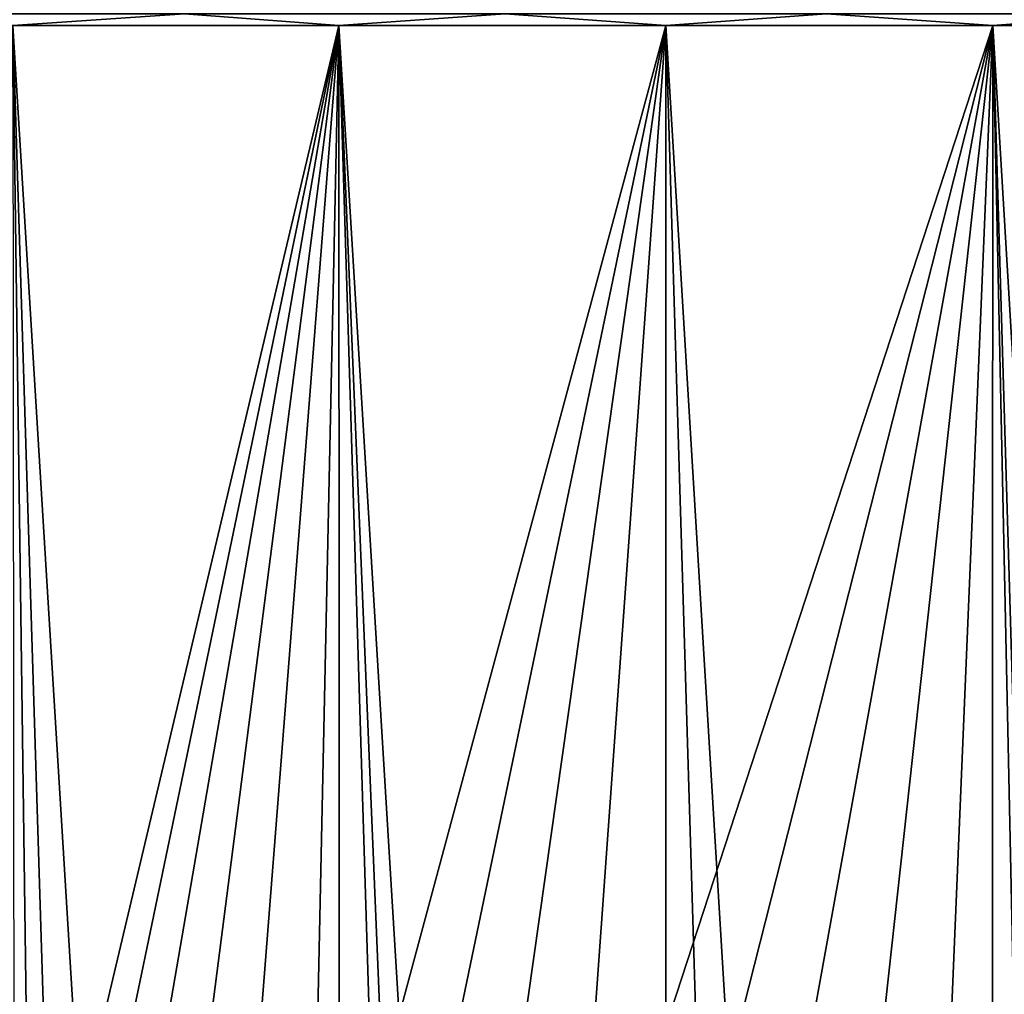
# Model space of a CAD drawing. Header units: metres. Extents: x -105 to 105, y -72 to 59.
# Tile 203 of 256: x -2.55 to 1.33, y -52.47 to -48.63. Entities that reach past the tile are written whole.
import ezdxf

# ---------------------------------------------------------------- set-up
doc = ezdxf.new("R2010")
doc.units = ezdxf.units.M
doc.layers.add('solid_509431_AD150_SW0001', color=7, linetype='CONTINUOUS')

msp = doc.modelspace()

# ---------------------------------------------------------------- linework, layer by layer
at = {"layer": 'solid_509431_AD150_SW0001'}
for points in [[(-3.15832, -48.605774, 16.526157), (-2.574887, -48.652618, 16.602757), (-1.898837, -48.605774, 16.665556)], [(-1.898837, -48.605774, -29.165556), (-2.574887, -48.652618, -29.102757), (-3.15832, -48.605774, -29.026157)], [(-1.898837, -48.605774, 16.665556), (-2.574887, -48.652618, 16.602757), (-1.289472, -48.652618, 16.71118)], [(-1.898837, -48.605774, -29.165556), (-1.289472, -48.652618, -29.21118), (-2.574887, -48.652618, -29.102757)], [(-1.898837, -48.605774, 16.665556), (-1.289472, -48.652618, 16.71118), (-0.633587, -48.605774, 16.735361)], [(-0.633587, -48.605774, -29.235361), (-1.289472, -48.652618, -29.21118), (-1.898837, -48.605774, -29.165556)], [(-0.633587, -48.605774, 16.735361), (-1.289472, -48.652618, 16.71118), (0, -48.652618, 16.747358)], [(-0.633587, -48.605774, -29.235361), (0, -48.652618, -29.247358), (-1.289472, -48.652618, -29.21118)], [(-0.633587, -48.605774, 16.735361), (0, -48.652618, 16.747358), (0.633587, -48.605774, 16.735361)], [(0.633587, -48.605774, -29.235361), (0, -48.652618, -29.247358), (-0.633587, -48.605774, -29.235361)], [(0.633587, -48.605774, 16.735361), (0, -48.652618, 16.747358), (1.289472, -48.652618, 16.71118)], [(0.633587, -48.605774, -29.235361), (1.289472, -48.652618, -29.21118), (0, -48.652618, -29.247358)], [(0.633587, -48.605774, 16.735361), (1.289472, -48.652618, 16.71118), (1.898837, -48.605774, 16.665556)], [(1.898837, -48.605774, -29.165556), (1.289472, -48.652618, -29.21118), (0.633587, -48.605774, -29.235361)], [(1.898837, -48.605774, 16.665556), (1.289472, -48.652618, 16.71118), (2.574887, -48.652618, 16.602757)], [(1.898837, -48.605774, -29.165556), (2.574887, -48.652618, -29.102757), (1.289472, -48.652618, -29.21118)], [(-2.505016, -53.779396, -29.065516), (-2.678033, -54.008629, -29.043835), (-2.574887, -48.652618, -29.102757)], [(-1.279932, -69.7966, 16.526905), (-1.289472, -48.652618, 16.71118), (-2.574887, -48.652618, 16.602757)], [(-1.918291, -69.795532, 16.482052), (-1.279932, -69.7966, 16.526905), (-2.574887, -48.652618, 16.602757)], [(-2.555138, -69.794044, 16.419315), (-1.918291, -69.795532, 16.482052), (-2.574887, -48.652618, 16.602757)], [(-2.505016, -53.779396, -29.065516), (-2.574887, -48.652618, -29.102757), (-1.289472, -48.652618, -29.21118)], [(-2.312567, -53.566463, -29.087687), (-2.505016, -53.779396, -29.065516), (-1.289472, -48.652618, -29.21118)], [(-2.101981, -53.371254, -29.109747), (-2.312567, -53.566463, -29.087687), (-1.289472, -48.652618, -29.21118)], [(-1.875157, -53.195515, -29.131004), (-2.101981, -53.371254, -29.109747), (-1.289472, -48.652618, -29.21118)], [(-1.634071, -53.040676, -29.150843), (-1.875157, -53.195515, -29.131004), (-1.289472, -48.652618, -29.21118)], [(-1.380449, -52.907745, -29.168688), (-1.634071, -53.040676, -29.150843), (-1.289472, -48.652618, -29.21118)], [(-1.116814, -52.797913, -29.184008), (-1.380449, -52.907745, -29.168688), (-1.289472, -48.652618, -29.21118)], [(-0.000685, -69.797455, 16.56283), (0, -48.652618, 16.747358), (-1.289472, -48.652618, 16.71118)], [(-0.640563, -69.797241, 16.553839), (-0.000685, -69.797455, 16.56283), (-1.289472, -48.652618, 16.71118)], [(-1.279932, -69.7966, 16.526905), (-0.640563, -69.797241, 16.553839), (-1.289472, -48.652618, 16.71118)], [(-1.116814, -52.797913, -29.184008), (-1.289472, -48.652618, -29.21118), (0, -48.652618, -29.247358)], [(-0.844623, -52.71167, -29.196396), (-1.116814, -52.797913, -29.184008), (0, -48.652618, -29.247358)], [(-0.566616, -52.649773, -29.205484), (-0.844623, -52.71167, -29.196396), (0, -48.652618, -29.247358)], [(-0.284207, -52.61245, -29.211042), (-0.566616, -52.649773, -29.205484), (0, -48.652618, -29.247358)], [(0, -52.599998, -29.212912), (-0.284207, -52.61245, -29.211042), (0, -48.652618, -29.247358)], [(-0.000685, -69.797455, 16.56283), (0.639199, -69.797241, 16.553877), (0, -48.652618, 16.747358)], [(1.278584, -69.7966, 16.526979), (1.289472, -48.652618, 16.71118), (0, -48.652618, 16.747358)], [(0.639199, -69.797241, 16.553877), (1.278584, -69.7966, 16.526979), (0, -48.652618, 16.747358)], [(0, -52.599998, -29.212912), (0, -48.652618, -29.247358), (1.289472, -48.652618, -29.21118)], [(0.284207, -52.61245, -29.211042), (0, -52.599998, -29.212912), (1.289472, -48.652618, -29.21118)], [(0.566616, -52.649773, -29.205484), (0.284207, -52.61245, -29.211042), (1.289472, -48.652618, -29.21118)], [(0.844623, -52.71167, -29.196396), (0.566616, -52.649773, -29.205484), (1.289472, -48.652618, -29.21118)], [(1.116814, -52.797916, -29.184008), (0.844623, -52.71167, -29.196396), (1.289472, -48.652618, -29.21118)], [(1.380449, -52.907745, -29.168688), (1.116814, -52.797916, -29.184008), (1.289472, -48.652618, -29.21118)], [(1.278584, -69.7966, 16.526979), (1.916963, -69.79554, 16.482164), (1.289472, -48.652618, 16.71118)], [(2.553832, -69.794052, 16.419462), (2.574887, -48.652618, 16.602757), (1.289472, -48.652618, 16.71118)], [(1.916963, -69.79554, 16.482164), (2.553832, -69.794052, 16.419462), (1.289472, -48.652618, 16.71118)], [(1.380449, -52.907745, -29.168688), (1.289472, -48.652618, -29.21118), (2.574887, -48.652618, -29.102757)]]:
    msp.add_3dface(points, dxfattribs=at)

doc.saveas('drawing.dxf')
